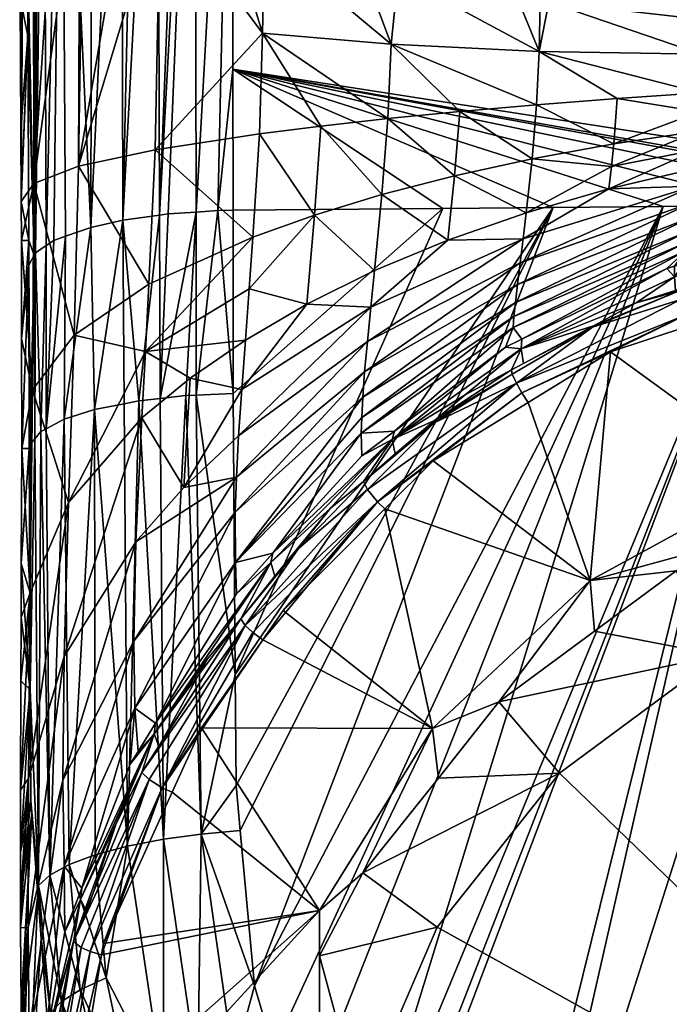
# Model space of a CAD drawing. Extents: x -0.027 to 0.027, y -0.227 to 0.027.
# Tile 3 of 84: x -0.015 to -0.006, y -0.209 to -0.195. Entities that reach past the tile are written whole.
import ezdxf

# ---------------------------------------------------------------- set-up
doc = ezdxf.new("R2010")
doc.units = 0
doc.layers.add('mesh', color=7, linetype='CONTINUOUS')

msp = doc.modelspace()

# ---------------------------------------------------------------- meshes
at = {"layer": 'mesh'}
mesh = msp.add_polyface(dxfattribs=at)
corners = [(-0.015105, -0.192766, 0.174565), (-0.01516, -0.190697, 0.171539), (-0.015113, -0.189965, 0.17365), (-0.014871, -0.189614, 0.174649), (-0.014893, -0.184263, 0.172592), (-0.014625, -0.184065, 0.173073), (-0.014943, -0.189662, 0.174512), (-0.015054, -0.184468, 0.172093), (-0.015113, -0.185044, 0.171715), (-0.015099, -0.189896, 0.173847), (-0.014419, -0.188029, 0.163371), (-0.013698, -0.193401, 0.163767), (-0.014419, -0.183155, 0.161208), (-0.014366, -0.192886, 0.165248), (-0.014315, -0.192925, 0.165135), (-0.015033, -0.18219, 0.16322), (-0.015033, -0.18718, 0.165435), (-0.015209, -0.186369, 0.167402), (-0.015209, -0.184583, 0.166701), (-0.015153, -0.191866, 0.168175), (-0.015209, -0.191443, 0.169391), (-0.015173, -0.185854, 0.169692), (-0.012899, -0.18902, 0.176341), (-0.012758, -0.183562, 0.174298), (-0.012751, -0.189011, 0.176366), (-0.013277, -0.189073, 0.17619), (-0.013293, -0.183631, 0.17413), (-0.013563, -0.189113, 0.176076), (-0.013779, -0.189167, 0.175923), (-0.013802, -0.18374, 0.173863), (-0.014191, -0.18927, 0.175629), (-0.014255, -0.183888, 0.173505), (-0.014623, -0.189447, 0.175126), (-0.015029, -0.189791, 0.174145), (-0.013246, -0.198107, 0.178957), (-0.013761, -0.198179, 0.178694), (-0.01421, -0.19828, 0.178318), (-0.014964, -0.192177, 0.167282), (-0.014681, -0.192642, 0.165947), (-0.01324, -0.193616, 0.163151), (-0.013337, -0.184087, 0.159266)]
mesh.append_faces([[corners[k] for k in face] for face in [(0, 1, 2, 2), (3, 4, 5, 5), (6, 4, 3, 3), (7, 2, 8, 8), (7, 9, 2, 2), (9, 0, 2, 2), (10, 11, 12, 12), (13, 14, 10, 10), (10, 15, 16, 16), (17, 16, 18, 18), (17, 19, 16, 16), (20, 19, 17, 17), (8, 2, 1, 1), (1, 21, 8, 8), (1, 17, 21, 21), (20, 17, 1, 1), (17, 18, 21, 21), (22, 23, 24, 24), (25, 26, 22, 22), (27, 26, 25, 25), (28, 29, 27, 27), (30, 31, 28, 28), (31, 30, 32, 32), (3, 5, 32, 32), (33, 4, 6, 6), (33, 7, 4, 4), (33, 9, 7, 7), (34, 22, 24, 24), (34, 25, 22, 22), (35, 27, 25, 25), (35, 28, 27, 27), (36, 30, 28, 28), (9, 33, 0, 0), (16, 19, 37, 37), (10, 37, 38, 38), (12, 11, 39, 39), (40, 12, 39, 39), (10, 16, 37, 37)]])
mesh = msp.add_polyface(dxfattribs=at)
corners = [(-0.00791, -0.195105, 0.158874), (-0.008222, -0.19507, 0.158976), (-0.007925, -0.195812, 0.159083), (-0.007788, -0.195119, 0.158835), (-0.00565, -0.195848, 0.158343), (-0.005659, -0.196388, 0.158447), (-0.007959, -0.196559, 0.159268), (-0.00683, -0.19647, 0.158803), (-0.010001, -0.195709, 0.160249), (-0.009034, -0.196652, 0.159837), (-0.010046, -0.196752, 0.160503), (-0.011802, -0.195551, 0.161786), (-0.010986, -0.196858, 0.161261), (-0.011847, -0.196966, 0.162104), (-0.012218, -0.196058, 0.178671), (-0.012431, -0.198043, 0.17919), (-0.012228, -0.188981, 0.176453), (-0.0078, -0.186098, 0.155074), (-0.009923, -0.185605, 0.156103), (-0.005963, -0.195325, 0.158242), (0, -0.187662, 0.176377), (-0.012228, -0.187787, 0.176013), (-0.012228, -0.186049, 0.175373), (-0.009899, -0.194742, 0.159918), (-0.010398, -0.194644, 0.160199), (-0.011775, -0.194224, 0.161404), (-0.012251, -0.194079, 0.161821), (-0.01324, -0.193616, 0.163151), (-0.01331, -0.19719, 0.164019), (-0.012751, -0.189011, 0.176366), (-0.012758, -0.183562, 0.174298), (-0.012734, -0.198064, 0.179115), (-0.011811, -0.184922, 0.157526), (-0.013337, -0.184087, 0.159266), (0, -0.197957, 0.179533)]
mesh.append_faces([[corners[k] for k in face] for face in [(0, 1, 2, 2), (2, 3, 0, 0), (2, 4, 3, 3), (5, 4, 2, 2), (2, 6, 7, 7), (8, 6, 2, 2), (8, 9, 6, 6), (8, 10, 9, 9), (8, 11, 10, 10), (12, 11, 13, 13), (12, 10, 11, 11), (14, 15, 16, 16), (17, 0, 3, 3), (17, 1, 0, 0), (18, 1, 17, 17), (19, 17, 3, 3), (20, 21, 22, 22), (2, 23, 8, 8), (2, 1, 23, 23), (8, 24, 25, 25), (8, 23, 24, 24), (25, 26, 11, 11), (27, 11, 26, 26), (27, 28, 11, 11), (25, 11, 8, 8), (29, 21, 16, 16), (29, 22, 21, 21), (29, 30, 22, 22), (16, 31, 29, 29), (16, 15, 31, 31), (27, 26, 32, 32), (18, 24, 23, 23), (18, 25, 24, 24), (32, 25, 18, 18), (26, 25, 32, 32), (18, 23, 1, 1), (33, 27, 32, 32), (16, 34, 14, 14)]])
mesh = msp.add_polyface(dxfattribs=at)
corners = [(0.000001, -0.183886, 0.152988), (-0.003414, -0.195429, 0.157945), (-0.000515, -0.1951, 0.157803), (-0.007788, -0.195119, 0.158835), (-0.00565, -0.195848, 0.158343), (-0.005963, -0.195325, 0.158242), (-0.004464, -0.196072, 0.158183), (-0.004469, -0.195839, 0.158141), (-0.003379, -0.196024, 0.15805), (-0.005659, -0.196388, 0.158447), (-0.004461, -0.196308, 0.158199), (-0.005672, -0.196659, 0.158464), (-0.00683, -0.19647, 0.158803), (-0.007925, -0.195812, 0.159083), (-0.004463, -0.196542, 0.158192), (-0.003358, -0.196438, 0.158021), (0, -0.195464, 0.157893), (0, -0.195881, 0.157912), (0, -0.1963, 0.157843), (-0.001822, -0.196401, 0.157887), (0, -0.196692, 0.157688), (-0.005586, -0.18639, 0.154466), (-0.0078, -0.186098, 0.155074), (-0.012228, -0.188981, 0.176453), (-0.012228, -0.187787, 0.176013), (0, -0.187662, 0.176377), (-0.003414, -0.186439, 0.154228), (-0.005654, -0.195338, 0.158206), (-0.003391, -0.195815, 0.158042), (-0.003368, -0.196222, 0.158057), (-0.003349, -0.196639, 0.157981), (-0.003414, -0.184234, 0.153026), (0, -0.197957, 0.179533)]
mesh.append_faces([[corners[k] for k in face] for face in [(0, 1, 2, 2), (3, 4, 5, 5), (6, 7, 4, 4), (6, 8, 7, 7), (9, 6, 4, 4), (10, 6, 9, 9), (9, 11, 10, 10), (9, 12, 11, 11), (13, 12, 9, 9), (14, 10, 11, 11), (15, 10, 14, 14), (16, 2, 1, 1), (16, 8, 17, 17), (18, 19, 20, 20), (18, 17, 19, 19), (5, 21, 22, 22), (23, 24, 25, 25), (0, 26, 1, 1), (4, 27, 5, 5), (8, 28, 7, 7), (28, 1, 27, 27), (7, 28, 27, 27), (4, 7, 27, 27), (29, 8, 6, 6), (14, 30, 15, 15), (10, 29, 6, 6), (15, 29, 10, 10), (16, 1, 28, 28), (19, 29, 15, 15), (17, 29, 19, 19), (17, 8, 29, 29), (16, 28, 8, 8), (15, 30, 19, 19), (27, 21, 5, 5), (27, 26, 21, 21), (1, 26, 27, 27), (26, 31, 21, 21), (25, 32, 23, 23)]])
mesh = msp.add_polyface(dxfattribs=at)
corners = [(-0.015012, -0.197665, 0.168574), (-0.014366, -0.192886, 0.165248), (-0.014681, -0.192642, 0.165947), (-0.014382, -0.197421, 0.166195), (-0.014315, -0.192925, 0.165135), (-0.013698, -0.193401, 0.163767), (-0.015153, -0.191866, 0.168175), (-0.015209, -0.191443, 0.169391), (-0.015203, -0.194132, 0.170188), (-0.015201, -0.195058, 0.170463), (-0.015192, -0.196906, 0.170761), (-0.015187, -0.197915, 0.170924), (-0.01516, -0.190697, 0.171539), (-0.015105, -0.192766, 0.174565), (-0.0151, -0.194369, 0.175088), (-0.015095, -0.19559, 0.175433), (-0.014871, -0.189614, 0.174649), (-0.014988, -0.198634, 0.176991), (-0.014943, -0.189662, 0.174512), (-0.014419, -0.188029, 0.163371), (-0.01324, -0.193616, 0.163151), (-0.01331, -0.19719, 0.164019), (-0.014964, -0.192177, 0.167282), (-0.012751, -0.189011, 0.176366), (-0.013125, -0.19809, 0.179019), (-0.013246, -0.198107, 0.178957), (-0.012734, -0.198064, 0.179115), (-0.013761, -0.198179, 0.178694), (-0.013277, -0.189073, 0.17619), (-0.01421, -0.19828, 0.178318), (-0.013779, -0.189167, 0.175923), (-0.014623, -0.189447, 0.175126), (-0.014191, -0.18927, 0.175629), (-0.014568, -0.198402, 0.177863), (-0.014732, -0.198462, 0.177637), (-0.015007, -0.198671, 0.176853), (-0.015029, -0.189791, 0.174145), (-0.014838, -0.198534, 0.177369)]
mesh.append_faces([[corners[k] for k in face] for face in [(0, 1, 2, 2), (3, 1, 0, 0), (3, 4, 1, 1), (5, 4, 3, 3), (6, 7, 8, 8), (9, 6, 8, 8), (6, 10, 11, 11), (9, 10, 6, 6), (8, 7, 12, 12), (13, 8, 12, 12), (14, 8, 13, 13), (14, 9, 8, 8), (15, 9, 14, 14), (15, 10, 9, 9), (11, 10, 15, 15), (16, 17, 18, 18), (19, 2, 1, 1), (19, 4, 5, 5), (20, 3, 21, 21), (5, 3, 20, 20), (0, 2, 22, 22), (22, 11, 0, 0), (6, 11, 22, 22), (23, 24, 25, 25), (23, 26, 24, 24), (27, 28, 25, 25), (29, 30, 27, 27), (29, 31, 32, 32), (31, 33, 34, 34), (29, 33, 31, 31), (35, 36, 18, 18), (18, 17, 35, 35), (16, 37, 17, 17), (31, 37, 16, 16), (34, 37, 31, 31), (36, 14, 13, 13), (35, 14, 36, 36), (35, 15, 14, 14)]])
mesh = msp.add_polyface(dxfattribs=at)
corners = [(-0.012216, -0.198037, 0.17921), (-0.012213, -0.200611, 0.179897), (-0.012431, -0.198043, 0.17919), (-0.015012, -0.197665, 0.168574), (-0.015187, -0.197915, 0.170924), (-0.015184, -0.198464, 0.171012), (-0.013445, -0.200021, 0.164086), (-0.011989, -0.19914, 0.162206), (-0.011937, -0.198414, 0.162235), (-0.014382, -0.197421, 0.166195), (-0.013396, -0.199076, 0.164148), (-0.01331, -0.19719, 0.164019), (-0.014446, -0.199792, 0.166314), (-0.015031, -0.200558, 0.16868), (-0.015183, -0.199843, 0.17103), (-0.012095, -0.200555, 0.161884), (-0.011181, -0.199356, 0.161281), (-0.012044, -0.19986, 0.162095), (-0.011074, -0.198106, 0.161387), (-0.011847, -0.196966, 0.162104), (-0.011802, -0.195551, 0.161786), (-0.01508, -0.198807, 0.176342), (-0.015081, -0.198464, 0.176245), (-0.015095, -0.19559, 0.175433), (-0.012218, -0.196058, 0.178671), (-0.014911, -0.201143, 0.17793), (-0.014988, -0.198634, 0.176991), (-0.014838, -0.198534, 0.177369), (-0.014996, -0.201245, 0.177552), (-0.015007, -0.198671, 0.176853), (-0.015062, -0.201325, 0.177258), (-0.01324, -0.20068, 0.179642), (-0.013125, -0.19809, 0.179019), (-0.012734, -0.198064, 0.179115), (-0.013246, -0.198107, 0.178957), (-0.013536, -0.200712, 0.179523), (-0.013761, -0.198179, 0.178694), (-0.014158, -0.200834, 0.179074), (-0.01421, -0.19828, 0.178318), (-0.014583, -0.200969, 0.178573), (-0.014568, -0.198402, 0.177863), (-0.01484, -0.201106, 0.178069), (-0.014732, -0.198462, 0.177637), (-0.012736, -0.200634, 0.179812), (-0.015181, -0.201383, 0.17105)]
mesh.append_faces([[corners[k] for k in face] for face in [(0, 1, 2, 2), (3, 4, 5, 5), (6, 7, 8, 8), (9, 10, 11, 11), (9, 12, 10, 10), (3, 12, 9, 9), (3, 13, 12, 12), (5, 13, 3, 3), (5, 14, 13, 13), (15, 16, 17, 17), (18, 8, 7, 7), (18, 19, 8, 8), (6, 10, 12, 12), (8, 10, 6, 6), (8, 11, 10, 10), (19, 11, 8, 8), (19, 20, 11, 11), (17, 7, 6, 6), (16, 7, 17, 17), (21, 14, 22, 22), (22, 4, 23, 23), (22, 5, 4, 4), (14, 5, 22, 22), (24, 0, 2, 2), (25, 26, 27, 27), (28, 29, 26, 26), (30, 21, 29, 29), (31, 32, 33, 33), (31, 34, 32, 32), (35, 36, 34, 34), (37, 38, 36, 36), (39, 40, 38, 38), (41, 42, 40, 40), (27, 42, 41, 41), (2, 43, 33, 33), (21, 44, 14, 14), (29, 21, 22, 22), (22, 23, 29, 29)]])
mesh = msp.add_polyface(dxfattribs=at)
corners = [(-0.008022, -0.197318, 0.159349), (-0.007959, -0.196559, 0.159268), (-0.009034, -0.196652, 0.159837), (-0.010418, -0.201167, 0.158485), (-0.009954, -0.201139, 0.157423), (-0.00829, -0.199683, 0.157802), (-0.008397, -0.199959, 0.157114), (-0.008149, -0.198438, 0.159175), (-0.010286, -0.1994, 0.16039), (-0.010332, -0.19988, 0.160153), (-0.012095, -0.200555, 0.161884), (-0.011181, -0.199356, 0.161281), (-0.012138, -0.201204, 0.161557), (-0.008277, -0.199529, 0.158156), (-0.008256, -0.199331, 0.158484), (-0.010412, -0.200947, 0.158976), (-0.010371, -0.200308, 0.15983), (-0.008227, -0.19908, 0.158771), (-0.008191, -0.198778, 0.159003), (-0.010397, -0.200664, 0.159432), (-0.009206, -0.198458, 0.15987), (-0.008106, -0.198075, 0.159283), (-0.010234, -0.198886, 0.160537), (-0.010986, -0.196858, 0.161261), (-0.011074, -0.198106, 0.161387), (-0.01013, -0.197819, 0.16062), (-0.011847, -0.196966, 0.162104), (-0.00911, -0.197555, 0.159939), (-0.010046, -0.196752, 0.160503), (-0.011989, -0.19914, 0.162206), (-0.009273, -0.198012, 0.17931), (-0.012213, -0.200611, 0.179897), (-0.012216, -0.198037, 0.17921), (-0.007728, -0.197999, 0.179363), (-0.012185, -0.204554, 0.18097), (-0.012218, -0.196058, 0.178671), (-0.006183, -0.197986, 0.179416), (-0.008177, -0.199982, 0.156508), (-0.00896, -0.20063, 0.156091), (-0.008309, -0.200279, 0.155996)]
mesh.append_faces([[corners[k] for k in face] for face in [(0, 1, 2, 2), (3, 4, 5, 5), (4, 6, 5, 5), (7, 8, 9, 9), (10, 8, 11, 11), (12, 8, 10, 10), (12, 9, 8, 8), (13, 14, 15, 15), (13, 3, 5, 5), (15, 3, 13, 13), (16, 17, 18, 18), (16, 19, 17, 17), (14, 17, 19, 19), (20, 7, 21, 21), (20, 8, 7, 7), (22, 8, 20, 20), (22, 11, 8, 8), (9, 18, 7, 7), (9, 16, 18, 18), (23, 24, 25, 25), (23, 26, 24, 24), (2, 27, 0, 0), (2, 28, 27, 27), (25, 28, 23, 23), (25, 27, 28, 28), (11, 24, 29, 29), (22, 24, 11, 11), (22, 25, 24, 24), (20, 25, 22, 22), (20, 27, 25, 25), (21, 27, 20, 20), (21, 0, 27, 27), (30, 31, 32, 32), (33, 34, 30, 30), (35, 30, 32, 32), (35, 33, 30, 30), (35, 36, 33, 33), (37, 38, 39, 39)]])
mesh = msp.add_polyface(dxfattribs=at)
corners = [(-0.005893, -0.198786, 0.156805), (-0.006024, -0.198825, 0.156815), (-0.006026, -0.198973, 0.156242), (-0.003457, -0.198221, 0.156041), (-0.006132, -0.198857, 0.156824), (-0.005864, -0.198606, 0.157297), (-0.00583, -0.19833, 0.157765), (-0.00581, -0.198145, 0.157963), (-0.008256, -0.199331, 0.158484), (-0.005847, -0.198485, 0.157541), (-0.00829, -0.199683, 0.157802), (-0.00576, -0.1977, 0.158262), (-0.004503, -0.197417, 0.157935), (-0.005734, -0.197451, 0.158358), (-0.005786, -0.197933, 0.158129), (-0.008191, -0.198778, 0.159003), (-0.008227, -0.19908, 0.158771), (-0.005689, -0.196927, 0.158456), (-0.00571, -0.197191, 0.158422), (-0.004468, -0.19677, 0.158163), (-0.006909, -0.197425, 0.158834), (-0.006944, -0.197739, 0.158778), (-0.008106, -0.198075, 0.159283), (-0.008149, -0.198438, 0.159175), (-0.006878, -0.197108, 0.158854), (-0.007959, -0.196559, 0.159268), (-0.008022, -0.197318, 0.159349), (-0.00683, -0.19647, 0.158803), (-0.005672, -0.196659, 0.158464), (-0.004477, -0.196994, 0.158111), (-0.004463, -0.196542, 0.158192), (-0.012218, -0.196058, 0.178671), (-0.004638, -0.197972, 0.179469), (-0.006183, -0.197986, 0.179416), (-0.003092, -0.197959, 0.179521), (-0.006013, -0.199166, 0.155694), (-0.003402, -0.197907, 0.156974), (-0.003366, -0.197668, 0.157313), (-0.003346, -0.197374, 0.157604), (0, -0.197957, 0.179533), (-0.001547, -0.19795, 0.179557)]
mesh.append_faces([[corners[k] for k in face] for face in [(0, 1, 2, 2), (3, 0, 2, 2), (1, 4, 2, 2), (5, 4, 1, 1), (0, 5, 1, 1), (6, 7, 8, 8), (9, 10, 5, 5), (11, 12, 13, 13), (11, 14, 12, 12), (15, 14, 11, 11), (15, 16, 14, 14), (7, 14, 16, 16), (17, 18, 19, 19), (20, 18, 17, 17), (20, 21, 18, 18), (22, 21, 20, 20), (22, 23, 21, 21), (24, 25, 26, 26), (24, 27, 25, 25), (28, 27, 24, 24), (18, 13, 29, 29), (21, 13, 18, 18), (21, 11, 13, 13), (23, 11, 21, 21), (23, 15, 11, 11), (20, 26, 22, 22), (20, 24, 26, 26), (17, 24, 20, 20), (17, 28, 24, 24), (30, 28, 17, 17), (31, 32, 33, 33), (34, 32, 31, 31), (3, 2, 35, 35), (0, 36, 5, 5), (6, 37, 7, 7), (9, 37, 6, 6), (38, 14, 7, 7), (39, 40, 31, 31)]])
mesh = msp.add_polyface(dxfattribs=at)
corners = [(-0.005734, -0.197451, 0.158358), (-0.004488, -0.19721, 0.158035), (-0.004477, -0.196994, 0.158111), (-0.004503, -0.197417, 0.157935), (-0.005689, -0.196927, 0.158456), (-0.004468, -0.19677, 0.158163), (-0.004463, -0.196542, 0.158192), (-0.003345, -0.196742, 0.157961), (-0.00571, -0.197191, 0.158422), (-0.001761, -0.197138, 0.157497), (-0.003352, -0.197556, 0.157458), (-0.001744, -0.197432, 0.157193), (-0.001902, -0.197808, 0.15649), (-0.00174, -0.197801, 0.156488), (-0.001737, -0.197654, 0.15684), (0, -0.197561, 0.156796), (0, -0.197338, 0.15715), (0, -0.197042, 0.157454), (-0.001787, -0.19679, 0.157731), (0, -0.196692, 0.157688), (-0.001822, -0.196401, 0.157887), (-0.012218, -0.196058, 0.178671), (-0.001891, -0.197949, 0.179563), (-0.003092, -0.197959, 0.179521), (-0.001547, -0.19795, 0.179557), (-0.00174, -0.198082, 0.155394), (-0.00581, -0.198145, 0.157963), (-0.003346, -0.197374, 0.157604), (-0.003342, -0.197026, 0.157827), (-0.00334, -0.197197, 0.157746), (-0.005786, -0.197933, 0.158129), (-0.003349, -0.196639, 0.157981), (-0.003366, -0.197668, 0.157313), (-0.003402, -0.197907, 0.156974)]
mesh.append_faces([[corners[k] for k in face] for face in [(0, 1, 2, 2), (0, 3, 1, 1), (4, 5, 6, 6), (5, 2, 7, 7), (8, 2, 5, 5), (9, 10, 11, 11), (12, 13, 14, 14), (15, 14, 13, 13), (15, 11, 14, 14), (16, 11, 15, 15), (16, 9, 11, 11), (17, 9, 16, 16), (17, 18, 9, 9), (19, 18, 17, 17), (19, 20, 18, 18), (21, 22, 23, 23), (21, 24, 22, 22), (12, 25, 13, 13), (26, 10, 27, 27), (3, 28, 1, 1), (29, 28, 3, 3), (2, 28, 7, 7), (2, 1, 28, 28), (27, 3, 30, 30), (29, 3, 27, 27), (6, 5, 31, 31), (5, 7, 31, 31), (20, 31, 7, 7), (9, 29, 27, 27), (18, 29, 9, 9), (18, 28, 29, 29), (20, 28, 18, 18), (7, 28, 20, 20), (11, 10, 32, 32), (9, 27, 10, 10), (33, 11, 32, 32), (33, 14, 11, 11), (33, 12, 14, 14)]])
mesh = msp.add_polyface(dxfattribs=at)
corners = [(-0.010394, -0.207339, 0.154966), (-0.011002, -0.207868, 0.157629), (-0.011002, -0.208502, 0.15528), (-0.009417, -0.205314, 0.15694), (-0.010802, -0.213313, 0.15586), (-0.011002, -0.21028, 0.155537), (-0.011002, -0.213283, 0.155972), (-0.010434, -0.210614, 0.155132), (-0.009355, -0.208099, 0.154454), (-0.007639, -0.20594, 0.153871), (-0.009336, -0.206008, 0.154607), (-0.000002, -0.213313, 0.15586), (-0.005402, -0.204283, 0.153424), (-0.011002, -0.217131, 0.160119), (-0.01266, -0.205304, 0.156944), (-0.010585, -0.212819, 0.183162), (-0.01037, -0.212685, 0.183148), (-0.010266, -0.212843, 0.18319), (-0.012204, -0.209994, 0.182362), (-0.011648, -0.209825, 0.182385), (-0.011311, -0.210959, 0.182687), (-0.010582, -0.212297, 0.183044), (-0.006183, -0.197986, 0.179416), (-0.004638, -0.197972, 0.179469), (-0.00877, -0.214676, 0.183678), (-0.009223, -0.215705, 0.183712), (-0.011149, -0.213199, 0.183092), (-0.010792, -0.212959, 0.183136), (-0.01125, -0.213275, 0.183049), (-0.008483, -0.214907, 0.183739), (-0.003092, -0.197959, 0.179521), (-0.006818, -0.216253, 0.184098), (-0.005972, -0.216689, 0.184214), (-0.001547, -0.19795, 0.179557), (-0.004732, -0.217328, 0.184385), (-0.003071, -0.217813, 0.184514), (0, -0.197957, 0.179533), (-0.00231, -0.218035, 0.184573)]
mesh.append_faces([[corners[k] for k in face] for face in [(0, 1, 2, 2), (0, 3, 1, 1), (4, 5, 6, 6), (7, 5, 4, 4), (7, 2, 5, 5), (8, 2, 7, 7), (8, 0, 2, 2), (9, 0, 8, 8), (9, 10, 0, 0), (11, 8, 7, 7), (11, 9, 8, 8), (12, 9, 11, 11), (7, 4, 11, 11), (1, 5, 2, 2), (1, 6, 5, 5), (13, 6, 1, 1), (3, 14, 1, 1), (15, 16, 17, 17), (18, 19, 20, 20), (16, 15, 21, 21), (22, 20, 19, 19), (22, 21, 20, 20), (23, 16, 21, 21), (23, 24, 17, 17), (25, 26, 27, 27), (25, 28, 26, 26), (27, 17, 24, 24), (15, 17, 27, 27), (21, 15, 27, 27), (27, 20, 21, 21), (27, 18, 20, 20), (26, 18, 27, 27), (23, 29, 24, 24), (30, 31, 29, 29), (30, 32, 31, 31), (33, 34, 32, 32), (33, 35, 34, 34), (36, 37, 35, 35)]])
mesh = msp.add_polyface(dxfattribs=at)
corners = [(-0.010086, -0.202231, 0.156113), (-0.007209, -0.203236, 0.156377), (-0.009409, -0.201553, 0.155929), (-0.008078, -0.200735, 0.155706), (-0.008165, -0.200599, 0.155677), (-0.011687, -0.202983, 0.157292), (-0.01085, -0.202218, 0.156517), (-0.009984, -0.201258, 0.156842), (-0.00896, -0.20063, 0.156091), (-0.008177, -0.199982, 0.156508), (-0.008397, -0.199959, 0.157114), (-0.009954, -0.201139, 0.157423), (-0.012185, -0.202276, 0.160586), (-0.010397, -0.200664, 0.159432), (-0.010371, -0.200308, 0.15983), (-0.012184, -0.202983, 0.159324), (-0.010412, -0.200947, 0.158976), (-0.010418, -0.201167, 0.158485), (-0.008256, -0.199331, 0.158484), (-0.01217, -0.201786, 0.16112), (-0.010332, -0.19988, 0.160153), (-0.009273, -0.198012, 0.17931), (-0.012185, -0.204554, 0.18097), (-0.012213, -0.200611, 0.179897), (-0.012115, -0.206746, 0.181563), (-0.012173, -0.206112, 0.181394), (-0.007728, -0.197999, 0.179363), (-0.009398, -0.201022, 0.156045), (-0.008303, -0.20034, 0.155787), (-0.00939, -0.200991, 0.156187), (-0.008242, -0.200465, 0.155701), (-0.010333, -0.201956, 0.156158), (-0.010189, -0.20213, 0.156092), (-0.010389, -0.201847, 0.156339), (-0.009942, -0.201455, 0.156312), (-0.008309, -0.200279, 0.155996), (-0.011299, -0.202787, 0.156527), (-0.010408, -0.201483, 0.157513), (-0.011657, -0.20285, 0.157871), (-0.006183, -0.197986, 0.179416), (-0.011916, -0.208922, 0.182145)]
mesh.append_faces([[corners[k] for k in face] for face in [(0, 1, 2, 2), (1, 3, 2, 2), (2, 3, 4, 4), (5, 6, 7, 7), (7, 8, 9, 9), (7, 10, 11, 11), (9, 10, 7, 7), (12, 13, 14, 14), (12, 15, 13, 13), (16, 15, 17, 17), (16, 13, 15, 15), (18, 13, 16, 16), (19, 14, 20, 20), (19, 12, 14, 14), (21, 22, 23, 23), (24, 25, 26, 26), (27, 28, 29, 29), (27, 30, 28, 28), (31, 30, 27, 27), (32, 30, 31, 31), (32, 4, 30, 30), (32, 2, 4, 4), (0, 2, 32, 32), (33, 29, 34, 34), (33, 27, 29, 29), (31, 27, 33, 33), (29, 35, 8, 8), (28, 35, 29, 29), (33, 36, 31, 31), (7, 33, 34, 34), (7, 6, 33, 33), (7, 29, 8, 8), (34, 29, 7, 7), (7, 11, 37, 37), (7, 37, 38, 38), (17, 37, 11, 11), (17, 38, 37, 37), (39, 40, 26, 26)]])
mesh = msp.add_polyface(dxfattribs=at)
corners = [(-0.007209, -0.203236, 0.156377), (-0.006002, -0.203099, 0.153822), (-0.004487, -0.202493, 0.153659), (-0.007147, -0.203947, 0.154051), (-0.008487, -0.20494, 0.154319), (-0.009417, -0.205314, 0.15694), (-0.009336, -0.206008, 0.154607), (-0.010394, -0.207339, 0.154966), (-0.007639, -0.20594, 0.153871), (-0.005402, -0.204283, 0.153424), (-0.002797, -0.203241, 0.153143), (-0.003108, -0.201941, 0.15351), (-0.000002, -0.202886, 0.153047), (-0.000002, -0.213313, 0.15586), (-0.010086, -0.202231, 0.156113), (-0.011512, -0.203658, 0.156499), (-0.011687, -0.202983, 0.157292), (-0.011629, -0.203175, 0.156773), (-0.01085, -0.202218, 0.156517), (-0.009984, -0.201258, 0.156842), (-0.011657, -0.20285, 0.157871), (-0.010418, -0.201167, 0.158485), (-0.012184, -0.202983, 0.159324), (-0.007728, -0.197999, 0.179363), (-0.012173, -0.206112, 0.181394), (-0.012185, -0.204554, 0.18097), (-0.010266, -0.212843, 0.18319), (-0.01037, -0.212685, 0.183148), (-0.004638, -0.197972, 0.179469), (-0.011799, -0.204069, 0.15661), (-0.010189, -0.20213, 0.156092), (-0.011299, -0.202787, 0.156527), (-0.012109, -0.203773, 0.156855), (-0.012046, -0.203868, 0.156674), (-0.010333, -0.201956, 0.156158), (-0.011938, -0.203966, 0.156611), (-0.010389, -0.201847, 0.156339), (-0.011916, -0.208922, 0.182145), (-0.012115, -0.206746, 0.181563), (-0.006183, -0.197986, 0.179416), (-0.011648, -0.209825, 0.182385), (-0.001891, -0.197949, 0.179563), (-0.005972, -0.216689, 0.184214), (-0.003092, -0.197959, 0.179521), (-0.001547, -0.19795, 0.179557), (0, -0.197957, 0.179533), (-0.003071, -0.217813, 0.184514)]
mesh.append_faces([[corners[k] for k in face] for face in [(0, 1, 2, 2), (0, 3, 1, 1), (0, 4, 3, 3), (5, 4, 0, 0), (6, 5, 7, 7), (6, 4, 5, 5), (8, 4, 6, 6), (9, 4, 8, 8), (9, 3, 4, 4), (9, 1, 3, 3), (10, 1, 9, 9), (10, 2, 1, 1), (10, 11, 2, 2), (12, 11, 10, 10), (13, 10, 9, 9), (13, 12, 10, 10), (14, 5, 0, 0), (15, 5, 14, 14), (16, 17, 18, 18), (19, 20, 16, 16), (21, 22, 20, 20), (23, 24, 25, 25), (26, 27, 28, 28), (15, 29, 5, 5), (15, 14, 30, 30), (17, 31, 18, 18), (17, 32, 31, 31), (33, 30, 34, 34), (35, 30, 33, 33), (29, 30, 35, 35), (29, 15, 30, 30), (34, 31, 33, 33), (36, 18, 31, 31), (23, 37, 38, 38), (39, 40, 37, 37), (41, 42, 43, 43), (44, 42, 41, 41), (45, 46, 44, 44)]])
mesh = msp.add_polyface(dxfattribs=at)
corners = [(-0.007209, -0.203236, 0.156377), (-0.004487, -0.202493, 0.153659), (-0.004526, -0.201769, 0.155977), (-0.006924, -0.200025, 0.155513), (-0.008078, -0.200735, 0.155706), (-0.005807, -0.199657, 0.155412), (-0.008165, -0.200599, 0.155677), (-0.008177, -0.199982, 0.156508), (-0.007162, -0.199659, 0.155828), (-0.006562, -0.199336, 0.155741), (-0.008144, -0.20019, 0.155971), (-0.006026, -0.198973, 0.156242), (-0.006132, -0.198857, 0.156824), (-0.008166, -0.199847, 0.157085), (-0.008397, -0.199959, 0.157114), (-0.005864, -0.198606, 0.157297), (-0.00829, -0.199683, 0.157802), (-0.008277, -0.199529, 0.158156), (-0.00583, -0.19833, 0.157765), (-0.008256, -0.199331, 0.158484), (-0.005847, -0.198485, 0.157541), (-0.00581, -0.198145, 0.157963), (-0.008227, -0.19908, 0.158771), (-0.004638, -0.197972, 0.179469), (-0.010582, -0.212297, 0.183044), (-0.006183, -0.197986, 0.179416), (-0.005862, -0.199508, 0.155379), (-0.008242, -0.200465, 0.155701), (-0.005937, -0.19929, 0.155435), (-0.007175, -0.199678, 0.155681), (-0.008309, -0.200279, 0.155996), (-0.005968, -0.199175, 0.155544), (-0.006013, -0.199166, 0.155694), (-0.008303, -0.20034, 0.155787), (-0.003457, -0.198373, 0.155476), (-0.003365, -0.198853, 0.155192), (-0.00343, -0.198557, 0.155233), (-0.003092, -0.197959, 0.179521), (-0.008483, -0.214907, 0.183739)]
mesh.append_faces([[corners[k] for k in face] for face in [(0, 1, 2, 2), (0, 3, 4, 4), (2, 3, 0, 0), (2, 5, 3, 3), (6, 4, 3, 3), (7, 8, 9, 9), (7, 10, 8, 8), (11, 7, 9, 9), (11, 12, 7, 7), (7, 13, 14, 14), (12, 13, 7, 7), (15, 13, 12, 12), (16, 13, 15, 15), (16, 14, 13, 13), (17, 18, 19, 19), (20, 18, 17, 17), (17, 16, 20, 20), (21, 22, 19, 19), (23, 24, 25, 25), (26, 27, 6, 6), (3, 5, 26, 26), (6, 3, 26, 26), (27, 26, 28, 28), (29, 10, 30, 30), (29, 8, 10, 10), (31, 8, 29, 29), (31, 9, 8, 8), (32, 9, 31, 31), (29, 27, 28, 28), (29, 33, 27, 27), (31, 34, 32, 32), (5, 35, 26, 26), (33, 29, 30, 30), (28, 31, 29, 29), (28, 36, 31, 31), (11, 9, 32, 32), (30, 10, 7, 7), (37, 38, 23, 23)]])
mesh = msp.add_polyface(dxfattribs=at)
corners = [(-0.015076, -0.201383, 0.177045), (-0.01508, -0.198807, 0.176342), (-0.015062, -0.201325, 0.177258), (-0.01506, -0.20477, 0.178003), (-0.012095, -0.200555, 0.161884), (-0.012044, -0.19986, 0.162095), (-0.012817, -0.200394, 0.162975), (-0.012907, -0.201931, 0.162344), (-0.012138, -0.201204, 0.161557), (-0.01217, -0.201786, 0.16112), (-0.013445, -0.200021, 0.164086), (-0.014524, -0.202142, 0.165962), (-0.013496, -0.200954, 0.163917), (-0.010332, -0.19988, 0.160153), (-0.015031, -0.200558, 0.16868), (-0.015064, -0.20341, 0.168184), (-0.014446, -0.199792, 0.166314), (-0.013579, -0.202692, 0.163181), (-0.014911, -0.201143, 0.17793), (-0.014838, -0.198534, 0.177369), (-0.01484, -0.201106, 0.178069), (-0.014996, -0.201245, 0.177552), (-0.014988, -0.198634, 0.176991), (-0.015007, -0.198671, 0.176853), (-0.013536, -0.200712, 0.179523), (-0.013246, -0.198107, 0.178957), (-0.01324, -0.20068, 0.179642), (-0.013745, -0.200753, 0.179372), (-0.013761, -0.198179, 0.178694), (-0.014158, -0.200834, 0.179074), (-0.014583, -0.200969, 0.178573), (-0.01421, -0.19828, 0.178318), (-0.014568, -0.198402, 0.177863), (-0.012734, -0.198064, 0.179115), (-0.01288, -0.20064, 0.179788), (-0.012736, -0.200634, 0.179812), (-0.012431, -0.198043, 0.17919), (-0.012213, -0.200611, 0.179897), (-0.013699, -0.206963, 0.181098), (-0.012666, -0.206793, 0.181509), (-0.013194, -0.206865, 0.181355), (-0.012185, -0.204554, 0.18097), (-0.015183, -0.199843, 0.17103), (-0.015181, -0.201383, 0.17105), (-0.015186, -0.202995, 0.170844)]
mesh.append_faces([[corners[k] for k in face] for face in [(0, 1, 2, 2), (3, 0, 2, 2), (4, 5, 6, 6), (7, 4, 6, 6), (7, 8, 4, 4), (9, 8, 7, 7), (10, 11, 12, 12), (9, 13, 8, 8), (11, 14, 15, 15), (11, 16, 14, 14), (10, 16, 11, 11), (7, 17, 9, 9), (7, 12, 17, 17), (6, 12, 7, 7), (6, 10, 12, 12), (5, 10, 6, 6), (18, 19, 20, 20), (21, 22, 18, 18), (2, 23, 21, 21), (24, 25, 26, 26), (27, 28, 24, 24), (29, 28, 27, 27), (30, 31, 29, 29), (20, 32, 30, 30), (33, 34, 26, 26), (33, 35, 34, 34), (36, 37, 35, 35), (21, 3, 2, 2), (24, 38, 27, 27), (39, 34, 35, 35), (40, 26, 34, 34), (41, 35, 37, 37), (38, 29, 27, 27), (40, 24, 26, 26), (14, 42, 43, 43), (15, 14, 43, 43), (0, 43, 1, 1), (44, 43, 0, 0)]])
mesh = msp.add_polyface(dxfattribs=at)
corners = [(-0.013324, -0.205385, 0.157921), (-0.013303, -0.205238, 0.158498), (-0.013549, -0.205637, 0.158603), (-0.013257, -0.205566, 0.157412), (-0.012574, -0.204335, 0.157083), (-0.011687, -0.202983, 0.157292), (-0.013659, -0.205815, 0.15865), (-0.013194, -0.206865, 0.181355), (-0.01288, -0.20064, 0.179788), (-0.012666, -0.206793, 0.181509), (-0.012173, -0.206112, 0.181394), (-0.012185, -0.204554, 0.18097), (-0.012115, -0.206746, 0.181563), (-0.013699, -0.206963, 0.181098), (-0.013536, -0.200712, 0.179523), (-0.013592, -0.205029, 0.160284), (-0.013496, -0.200954, 0.163917), (-0.014586, -0.204303, 0.164987), (-0.013579, -0.202692, 0.163181), (-0.012184, -0.202983, 0.159324), (-0.012185, -0.202276, 0.160586), (-0.013609, -0.204085, 0.161912), (-0.01217, -0.201786, 0.16112), (-0.009417, -0.205314, 0.15694), (-0.011799, -0.204069, 0.15661), (-0.01266, -0.205304, 0.156944), (-0.01321, -0.206144, 0.157177), (-0.01307, -0.206208, 0.157187), (-0.014219, -0.208442, 0.157817), (-0.013394, -0.206029, 0.157255), (-0.012109, -0.203773, 0.156855), (-0.013495, -0.205928, 0.157435), (-0.012046, -0.203868, 0.156674), (-0.011299, -0.202787, 0.156527), (-0.011938, -0.203966, 0.156611), (-0.011657, -0.20285, 0.157871), (-0.012166, -0.203423, 0.158021), (-0.013856, -0.206646, 0.1577), (-0.011629, -0.203175, 0.156773), (-0.012736, -0.200634, 0.179812)]
mesh.append_faces([[corners[k] for k in face] for face in [(0, 1, 2, 2), (3, 4, 0, 0), (5, 1, 0, 0), (2, 6, 0, 0), (7, 8, 9, 9), (10, 9, 11, 11), (10, 12, 9, 9), (7, 13, 14, 14), (15, 2, 1, 1), (15, 6, 2, 2), (16, 17, 18, 18), (19, 15, 1, 1), (20, 15, 19, 19), (20, 21, 15, 15), (22, 21, 20, 20), (22, 18, 21, 21), (23, 24, 25, 25), (26, 27, 25, 25), (28, 26, 29, 29), (30, 3, 31, 31), (30, 4, 3, 3), (32, 31, 29, 29), (32, 30, 31, 31), (33, 30, 32, 32), (26, 32, 29, 29), (26, 34, 32, 32), (26, 24, 34, 34), (25, 24, 26, 26), (5, 35, 36, 36), (31, 0, 37, 37), (31, 3, 0, 0), (0, 30, 5, 5), (0, 4, 30, 30), (30, 38, 5, 5), (5, 36, 1, 1), (11, 9, 39, 39), (19, 36, 35, 35), (19, 1, 36, 36)]])
mesh = msp.add_polyface(dxfattribs=at)
corners = [(-0.013856, -0.206646, 0.1577), (-0.013324, -0.205385, 0.157921), (-0.014355, -0.207711, 0.158534), (-0.013659, -0.205815, 0.15865), (-0.014338, -0.207555, 0.15911), (-0.01506, -0.20477, 0.178003), (-0.015186, -0.202995, 0.170844), (-0.015076, -0.201383, 0.177045), (-0.015189, -0.203752, 0.17068), (-0.015192, -0.204643, 0.170355), (-0.015198, -0.206177, 0.169795), (-0.015198, -0.207048, 0.169246), (-0.015053, -0.206325, 0.178443), (-0.015039, -0.206512, 0.178493), (-0.015197, -0.207675, 0.168853), (-0.014944, -0.207515, 0.179308), (-0.014911, -0.201143, 0.17793), (-0.014784, -0.207369, 0.179818), (-0.015064, -0.20341, 0.168184), (-0.015087, -0.206013, 0.166936), (-0.013592, -0.205029, 0.160284), (-0.014584, -0.207244, 0.161342), (-0.013609, -0.204085, 0.161912), (-0.014605, -0.206038, 0.163379), (-0.013579, -0.202692, 0.163181), (-0.014586, -0.204303, 0.164987), (-0.013496, -0.200954, 0.163917), (-0.014524, -0.202142, 0.165962), (-0.015088, -0.208104, 0.164959), (-0.014996, -0.201245, 0.177552), (-0.01484, -0.201106, 0.178069), (-0.014583, -0.200969, 0.178573), (-0.014517, -0.207222, 0.180306), (-0.014158, -0.200834, 0.179074), (-0.014149, -0.207084, 0.180742), (-0.013699, -0.206963, 0.181098), (-0.015181, -0.201383, 0.17105)]
mesh.append_faces([[corners[k] for k in face] for face in [(0, 1, 2, 2), (1, 3, 4, 4), (5, 6, 7, 7), (5, 8, 6, 6), (9, 8, 5, 5), (5, 10, 9, 9), (5, 11, 10, 10), (12, 11, 5, 5), (13, 14, 12, 12), (15, 12, 5, 5), (13, 12, 15, 15), (16, 17, 15, 15), (8, 18, 6, 6), (8, 9, 18, 18), (10, 18, 9, 9), (10, 19, 18, 18), (11, 19, 10, 10), (11, 14, 19, 19), (20, 4, 3, 3), (20, 21, 4, 4), (22, 21, 20, 20), (22, 23, 21, 21), (24, 23, 22, 22), (24, 25, 23, 23), (26, 27, 25, 25), (19, 27, 18, 18), (19, 25, 27, 27), (28, 25, 19, 19), (28, 23, 25, 25), (15, 5, 29, 29), (16, 15, 29, 29), (30, 17, 16, 16), (17, 31, 32, 32), (17, 30, 31, 31), (32, 33, 34, 34), (32, 31, 33, 33), (35, 34, 33, 33), (18, 36, 6, 6)]])
mesh = msp.add_polyface(dxfattribs=at)
corners = [(-0.011002, -0.207868, 0.157629), (-0.01307, -0.206208, 0.157187), (-0.014034, -0.20833, 0.157759), (-0.01266, -0.205304, 0.156944), (-0.014611, -0.211817, 0.158698), (-0.011002, -0.217131, 0.160119), (-0.014466, -0.210941, 0.158462), (-0.013579, -0.213303, 0.180304), (-0.013651, -0.215838, 0.170907), (-0.013627, -0.213201, 0.180277), (-0.013506, -0.212874, 0.181274), (-0.012649, -0.214596, 0.181457), (-0.013641, -0.213073, 0.180779), (-0.012728, -0.214778, 0.180959), (-0.012666, -0.206793, 0.181509), (-0.01271, -0.210175, 0.182237), (-0.013194, -0.206865, 0.181355), (-0.012204, -0.209994, 0.182362), (-0.013624, -0.210591, 0.181675), (-0.013193, -0.210377, 0.182007), (-0.012544, -0.212085, 0.182457), (-0.014227, -0.211005, 0.180784), (-0.013974, -0.210805, 0.181258), (-0.013272, -0.212635, 0.181739), (-0.012946, -0.212367, 0.182142), (-0.013699, -0.206963, 0.181098), (-0.013995, -0.20881, 0.181203), (-0.01406, -0.208491, 0.157803), (-0.01321, -0.206144, 0.157177), (-0.012115, -0.206746, 0.181563), (-0.011916, -0.208922, 0.182145), (-0.012045, -0.213917, 0.182551), (-0.012207, -0.21407, 0.182364), (-0.012346, -0.214216, 0.182152), (-0.012568, -0.214479, 0.181698), (-0.012489, -0.214366, 0.181933), (-0.011648, -0.209825, 0.182385), (-0.01125, -0.213275, 0.183049), (-0.01168, -0.213601, 0.182861), (-0.011149, -0.213199, 0.183092)]
mesh.append_faces([[corners[k] for k in face] for face in [(0, 1, 2, 2), (3, 1, 0, 0), (0, 4, 5, 5), (0, 6, 4, 4), (7, 8, 9, 9), (10, 11, 12, 12), (12, 7, 9, 9), (13, 7, 12, 12), (14, 15, 16, 16), (14, 17, 15, 15), (18, 19, 20, 20), (15, 19, 16, 16), (21, 10, 12, 12), (22, 23, 10, 10), (18, 23, 22, 22), (18, 24, 23, 23), (20, 24, 18, 18), (19, 25, 16, 16), (19, 26, 25, 25), (18, 26, 19, 19), (0, 2, 27, 27), (27, 6, 0, 0), (2, 1, 28, 28), (14, 29, 30, 30), (31, 23, 24, 24), (32, 23, 31, 31), (32, 33, 23, 23), (23, 34, 10, 10), (35, 34, 23, 23), (17, 30, 36, 36), (30, 17, 14, 14), (20, 37, 38, 38), (20, 19, 37, 37), (15, 37, 19, 19), (17, 37, 15, 15), (39, 37, 17, 17), (20, 31, 24, 24), (38, 31, 20, 20)]])
mesh = msp.add_polyface(dxfattribs=at)
corners = [(-0.013856, -0.206646, 0.1577), (-0.014355, -0.207711, 0.158534), (-0.014265, -0.207886, 0.158033), (-0.014576, -0.208165, 0.159271), (-0.014871, -0.209862, 0.159723), (-0.014338, -0.207555, 0.15911), (-0.013324, -0.205385, 0.157921), (-0.015053, -0.206325, 0.178443), (-0.015197, -0.207675, 0.168853), (-0.015198, -0.207048, 0.169246), (-0.015039, -0.206512, 0.178493), (-0.015197, -0.208111, 0.168579), (-0.01519, -0.209207, 0.167599), (-0.013995, -0.20881, 0.181203), (-0.014149, -0.207084, 0.180742), (-0.013699, -0.206963, 0.181098), (-0.014517, -0.207222, 0.180306), (-0.014359, -0.208978, 0.180776), (-0.014784, -0.207369, 0.179818), (-0.014622, -0.209145, 0.180293), (-0.014944, -0.207515, 0.179308), (-0.014779, -0.209303, 0.179787), (-0.014955, -0.207651, 0.1788), (-0.014909, -0.208259, 0.178965), (-0.014821, -0.209445, 0.179285), (-0.014584, -0.207244, 0.161342), (-0.015088, -0.208104, 0.164959), (-0.015087, -0.206013, 0.166936), (-0.015074, -0.209589, 0.162481), (-0.014605, -0.206038, 0.163379), (-0.014219, -0.208442, 0.157817), (-0.013394, -0.206029, 0.157255), (-0.014346, -0.208385, 0.157888), (-0.01406, -0.208491, 0.157803), (-0.01321, -0.206144, 0.157177), (-0.014034, -0.20833, 0.157759), (-0.014455, -0.208303, 0.158072), (-0.013495, -0.205928, 0.157435), (-0.014908, -0.210023, 0.159147), (-0.014718, -0.209259, 0.158401), (-0.015186, -0.209498, 0.167238), (-0.015176, -0.210093, 0.166503)]
mesh.append_faces([[corners[k] for k in face] for face in [(0, 1, 2, 2), (1, 3, 4, 4), (1, 5, 3, 3), (6, 5, 1, 1), (7, 8, 9, 9), (10, 11, 8, 8), (10, 12, 11, 11), (13, 14, 15, 15), (13, 16, 14, 14), (17, 16, 13, 13), (17, 18, 16, 16), (19, 18, 17, 17), (19, 20, 18, 18), (21, 20, 19, 19), (20, 22, 10, 10), (20, 23, 22, 22), (21, 23, 20, 20), (21, 24, 23, 23), (25, 3, 5, 5), (26, 11, 12, 12), (27, 11, 26, 26), (27, 8, 11, 11), (28, 29, 26, 26), (28, 25, 29, 29), (4, 3, 25, 25), (30, 31, 32, 32), (33, 34, 30, 30), (35, 34, 33, 33), (36, 0, 2, 2), (37, 0, 36, 36), (31, 36, 32, 32), (31, 37, 36, 36), (38, 39, 36, 36), (36, 1, 38, 38), (36, 2, 1, 1), (10, 40, 12, 12), (22, 40, 10, 10), (40, 41, 26, 26)]])
mesh = msp.add_polyface(dxfattribs=at)
corners = [(-0.014908, -0.210023, 0.159147), (-0.014825, -0.21018, 0.15865), (-0.014718, -0.209259, 0.158401), (-0.014871, -0.209862, 0.159723), (-0.014994, -0.21057, 0.159911), (-0.014355, -0.207711, 0.158534), (-0.015032, -0.210791, 0.15997), (-0.014955, -0.207651, 0.1788), (-0.014909, -0.208259, 0.178965), (-0.015112, -0.211385, 0.167379), (-0.014821, -0.209445, 0.179285), (-0.014809, -0.209611, 0.17933), (-0.014834, -0.213004, 0.168385), (-0.015168, -0.210628, 0.165841), (-0.015176, -0.210093, 0.166503), (-0.014779, -0.209303, 0.179787), (-0.01471, -0.21, 0.179433), (-0.013624, -0.210591, 0.181675), (-0.014359, -0.208978, 0.180776), (-0.013995, -0.20881, 0.181203), (-0.013974, -0.210805, 0.181258), (-0.014622, -0.209145, 0.180293), (-0.014227, -0.211005, 0.180784), (-0.014375, -0.211181, 0.180283), (-0.014375, -0.211317, 0.17978), (-0.015074, -0.209589, 0.162481), (-0.015121, -0.211854, 0.163597), (-0.015088, -0.208104, 0.164959), (-0.014584, -0.207244, 0.161342), (-0.01406, -0.208491, 0.157803), (-0.014622, -0.21092, 0.158463), (-0.014466, -0.210941, 0.158462), (-0.014219, -0.208442, 0.157817), (-0.014763, -0.210892, 0.158513), (-0.014346, -0.208385, 0.157888), (-0.014877, -0.210854, 0.158615), (-0.014455, -0.208303, 0.158072), (-0.014939, -0.210813, 0.158748), (-0.015011, -0.213188, 0.159994), (-0.015186, -0.209498, 0.167238), (-0.01519, -0.209207, 0.167599)]
mesh.append_faces([[corners[k] for k in face] for face in [(0, 1, 2, 2), (0, 3, 4, 4), (0, 5, 3, 3), (4, 6, 0, 0), (7, 8, 9, 9), (10, 9, 8, 8), (11, 12, 10, 10), (9, 13, 14, 14), (15, 16, 11, 11), (11, 10, 15, 15), (17, 18, 19, 19), (20, 18, 17, 17), (20, 21, 18, 18), (22, 21, 20, 20), (22, 15, 21, 21), (23, 15, 22, 22), (23, 16, 15, 15), (24, 16, 23, 23), (25, 13, 26, 26), (27, 13, 25, 25), (27, 14, 13, 13), (4, 25, 6, 6), (4, 3, 25, 25), (3, 28, 25, 25), (29, 30, 31, 31), (32, 30, 29, 29), (32, 33, 30, 30), (34, 33, 32, 32), (34, 35, 33, 33), (36, 1, 37, 37), (36, 2, 1, 1), (34, 36, 35, 35), (37, 35, 36, 36), (37, 1, 0, 0), (38, 37, 0, 0), (9, 39, 7, 7), (14, 39, 9, 9), (27, 40, 39, 39)]])

doc.saveas('drawing.dxf')
